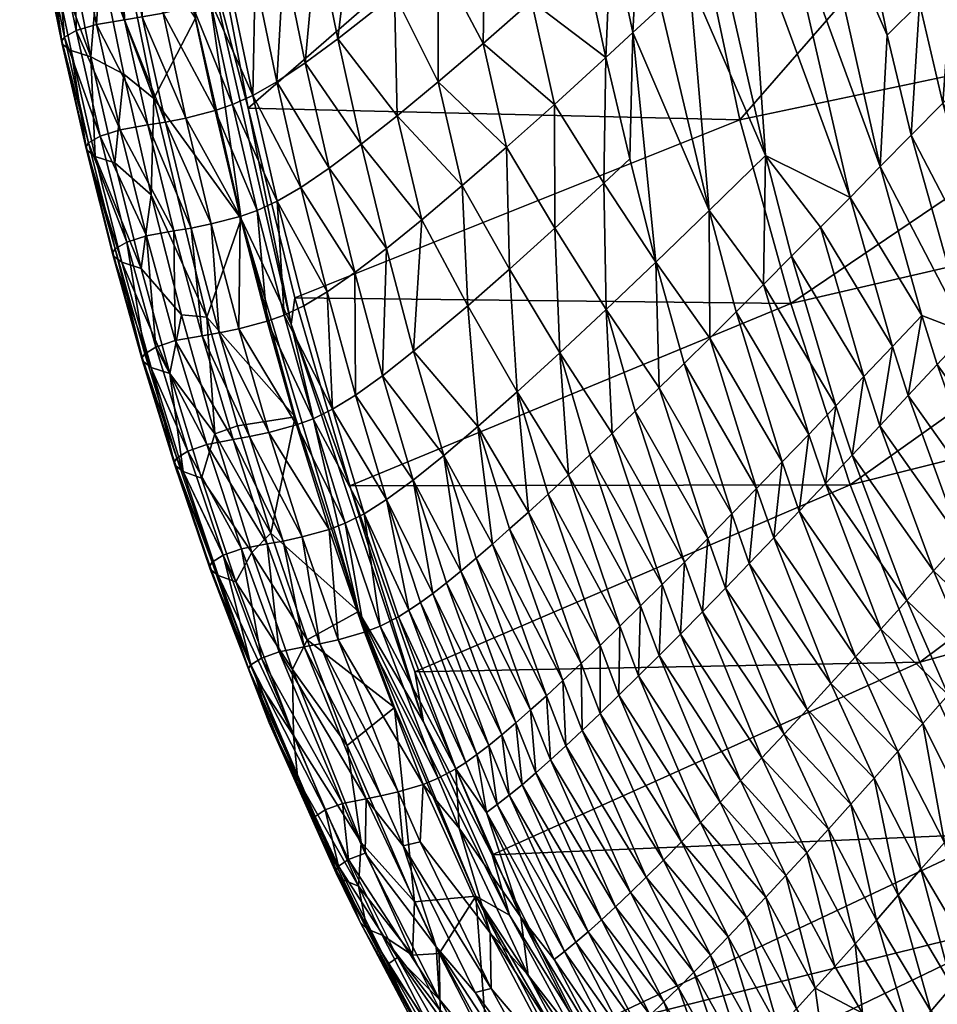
# Model space of a CAD drawing. Header units: millimetres. Extents: x -141 to 563, y -451 to 0.
# Tile 4 of 81: x -136 to -104, y -388 to -354. Entities that reach past the tile are written whole.
import ezdxf

# ---------------------------------------------------------------- set-up
doc = ezdxf.new("R2010")
doc.units = ezdxf.units.MM
doc.header["$MEASUREMENT"] = 0
doc.layers.add('Predefinito', color=7, linetype='Continuous', true_color=0x000000)

msp = doc.modelspace()

# ---------------------------------------------------------------- meshes
at = {"layer": 'Predefinito'}
mesh = msp.add_polyface(dxfattribs=at)
corners = [(-109.937, -358.339, -79.191), (-110.503, -350.118, -80.307), (-106.935, -359.825, -81.38), (-114.64, -353.979, -75.563), (-113.65, -353.062, -76.815), (-111.94, -360.297, -76.817), (-119.965, -354.37, -68.716), (-119.884, -349.93, -70.157), (-118.241, -352.867, -71.565), (-100.137, -352.915, -86.726), (-98.927, -351.686, -87.425), (-97.187, -358.637, -87.426), (-114.409, -349.43, -76.814), (-108.268, -348.009, -82.399), (-107.781, -343.329, -83.369), (-105.61, -354.065, -83.372), (-96.869, -341.057, 42.488), (-113.637, -343.931, 50.678), (-110.841, -357.079, 50.704), (-105.861, -358.736, -82.402), (-109.399, -349.077, -81.377), (-118.073, -348.365, -72.935), (-115.414, -350.341, -75.562), (-103.299, -351.771, -85.157), (-105.362, -341.083, -85.155), (-102.109, -350.59, -85.969), (-94.206, -353.571, 42.535), (-112.629, -352.111, -78.024), (-97.144, -345.673, -88.65), (-94.813, -356.101, -88.651), (-98.414, -346.928, -88.067), (-116.388, -351.218, -74.269), (-115.601, -354.863, -74.27), (-96.009, -357.378, -88.068), (-113.375, -348.487, -78.023), (-112.312, -347.513, -79.188), (-111.58, -351.13, -79.189), (-104.762, -357.619, -83.373), (-111.22, -346.509, -80.306), (-110.1, -345.476, -81.377), (-116.781, -343.038, -75.56), (-128.308, -356.656, 59.053), (-117.778, -343.9, -74.267), (-104.466, -352.93, -84.291), (-106.584, -342.218, -84.289), (-103.639, -356.478, -84.292), (-101.326, -354.124, -85.97), (-98.347, -359.879, -86.727), (-121.558, -355.725, -65.735), (-119.129, -358.039, -68.717), (-117.429, -356.525, -71.567), (-115.673, -359.319, -72.939), (-118.742, -344.729, -72.934), (-102.493, -355.312, -85.158), (-100.898, -349.389, -86.725), (-99.666, -348.168, -87.425), (-114.758, -358.464, -74.271)]
mesh.append_faces([[corners[k] for k in face] for face in [(0, 1, 2, 2), (3, 4, 5, 5), (6, 7, 8, 8), (9, 10, 11, 11), (3, 12, 4, 4), (13, 14, 15, 15), (16, 17, 18, 18), (19, 13, 15, 15), (1, 20, 2, 2), (7, 21, 8, 8), (22, 12, 3, 3), (23, 24, 25, 25), (16, 18, 26, 26), (5, 27, 0, 0), (28, 29, 30, 30), (8, 31, 32, 32), (33, 11, 10, 10), (31, 22, 32, 32), (34, 35, 27, 27), (27, 36, 0, 0), (19, 15, 37, 37), (38, 39, 1, 1), (27, 35, 36, 36), (22, 40, 12, 12), (1, 39, 20, 20), (17, 41, 18, 18), (31, 42, 22, 22), (43, 44, 23, 23), (43, 23, 45, 45), (46, 9, 47, 47), (2, 20, 19, 19), (30, 33, 10, 10), (48, 6, 49, 49), (49, 6, 50, 50), (6, 8, 50, 50), (50, 8, 32, 32), (29, 33, 30, 30), (32, 22, 3, 3), (4, 34, 27, 27), (4, 27, 5, 5), (50, 32, 51, 51), (12, 34, 4, 4), (36, 38, 1, 1), (36, 1, 0, 0), (35, 38, 36, 36), (20, 13, 19, 19), (21, 52, 31, 31), (8, 21, 31, 31), (15, 14, 43, 43), (15, 43, 37, 37), (37, 43, 45, 45), (23, 25, 53, 53), (45, 23, 53, 53), (53, 25, 46, 46), (25, 54, 46, 46), (46, 54, 9, 9), (54, 55, 9, 9), (56, 32, 3, 3), (9, 55, 10, 10), (55, 30, 10, 10)]])
mesh = msp.add_polyface(dxfattribs=at)
corners = [(-133.971, -357.896, 7.535), (-134.918, -354.268, 13.615), (-134.829, -354.143, 7.535), (-134.047, -358.144, 19.695), (-134.592, -354.613, 31.853), (-134.908, -354.387, 19.695), (-135.897, -346.319, -3.519), (-135.163, -346.106, -14.567), (-134.461, -349.911, -14.567), (-132.07, -349.52, -36.658), (-132.752, -345.721, -36.658), (-131.008, -349.268, -43.316), (-133.448, -349.75, -25.61), (-134.142, -345.947, -25.61), (-132.813, -349.656, -31.132), (-133.121, -349.08, 58.272), (-134.389, -346.833, 56.147), (-133.598, -351.153, 56.147), (-135.611, -350.363, 7.535), (-136.416, -346.68, 13.615), (-136.323, -346.556, 7.535), (-131.862, -357.254, -25.609), (-132.85, -357.426, -14.567), (-133.692, -353.685, -14.567), (-135.378, -347.253, 44.004), (-134.411, -353.903, -3.519), (-135.188, -350.125, -3.519), (-131.681, -345.472, -43.316), (-135.375, -350.83, 31.853), (-132.69, -353.52, -25.609), (-132.061, -353.423, -31.132), (-131.241, -357.153, -31.132), (-131.658, -356.315, 58.272), (-131.658, -356.315, 58.272), (-130.17, -353.469, 59.153), (-133.121, -349.08, 58.272), (-133.501, -345.854, -31.132), (-134.058, -358.023, 13.615), (-133.892, -354.837, 44.004), (-133.56, -357.65, -3.519), (-135.702, -350.486, 13.615), (-136.406, -346.798, 19.695), (-132.721, -355.454, 56.147), (-134.348, -341.832, 58.272), (-133.734, -358.374, 31.853), (-136.088, -347.025, 31.853), (-133.04, -358.601, 44.004), (-131.325, -353.284, -36.658)]
mesh.append_faces([[corners[k] for k in face] for face in [(0, 1, 2, 2), (3, 4, 5, 5), (6, 7, 8, 8), (9, 10, 11, 11), (12, 13, 14, 14), (15, 16, 17, 17), (18, 19, 20, 20), (21, 22, 23, 23), (24, 17, 16, 16), (23, 22, 25, 25), (6, 8, 26, 26), (10, 27, 11, 11), (4, 28, 5, 5), (29, 30, 31, 31), (15, 17, 32, 32), (33, 34, 35, 35), (13, 36, 14, 14), (0, 37, 1, 1), (4, 38, 28, 28), (26, 20, 6, 6), (26, 18, 20, 20), (2, 39, 0, 0), (7, 13, 12, 12), (18, 40, 19, 19), (5, 28, 41, 41), (23, 29, 21, 21), (8, 7, 12, 12), (2, 25, 39, 39), (22, 39, 25, 25), (32, 17, 42, 42), (42, 17, 38, 38), (38, 24, 28, 28), (38, 17, 24, 24), (21, 29, 31, 31), (14, 36, 9, 9), (37, 5, 1, 1), (40, 5, 41, 41), (43, 16, 15, 15), (36, 10, 9, 9), (40, 41, 19, 19), (37, 3, 5, 5), (44, 38, 4, 4), (3, 44, 4, 4), (1, 40, 18, 18), (1, 5, 40, 40), (2, 18, 26, 26), (2, 1, 18, 18), (26, 25, 2, 2), (26, 8, 25, 25), (28, 45, 41, 41), (28, 24, 45, 45), (25, 8, 23, 23), (8, 12, 23, 23), (44, 46, 38, 38), (46, 42, 38, 38), (23, 12, 29, 29), (12, 14, 29, 29), (14, 9, 30, 30), (29, 14, 30, 30), (30, 9, 47, 47)]])
mesh = msp.add_polyface(dxfattribs=at)
corners = [(-125.121, -354.2, -59.568), (-123.109, -352.619, -64.199), (-123.018, -356.93, -62.636), (-121.558, -355.725, -65.735), (-129.652, -352.819, -46.639), (-128.924, -352.498, -49.94), (-128.142, -356.21, -49.941), (-125.869, -350.51, -59.567), (-126.559, -346.778, -59.566), (-124.565, -349.517, -62.634), (-128.058, -352.015, -53.205), (-128.77, -348.269, -53.204), (-127.037, -351.348, -56.419), (-121.563, -351.348, -67.24), (-130.379, -349.063, -46.639), (-131.047, -345.27, -46.639), (-129.644, -348.746, -49.94), (-125.242, -345.795, -62.633), (-123.731, -344.621, -65.732), (-123.069, -348.332, -65.733), (-130.514, -357.011, -36.658), (-131.325, -353.284, -36.658), (-129.476, -356.747, -43.317), (-128.548, -360.59, 59.153), (-126.775, -364.324, 59.127), (-130.068, -349.939, 59.127), (-128.861, -356.536, -46.639), (-130.274, -353.027, -43.316), (-131.241, -357.153, -31.132), (-132.061, -353.423, -31.132), (-127.738, -347.608, -56.418), (-119.884, -349.93, -70.157), (-119.965, -354.37, -68.716), (-121.439, -347, -68.714), (-127.286, -355.722, -53.206), (-126.276, -355.048, -56.42), (-131.008, -349.268, -43.316), (-131.681, -345.472, -43.316), (-128.923, -344.179, -54.817), (-124.292, -357.94, -59.569), (-113.637, -343.931, 50.678), (-130.898, -343.047, 59.053), (-128.308, -356.656, 59.053), (-125.432, -358.794, -56.42), (-130.306, -344.956, -49.939), (-129.424, -344.484, -53.203), (-119.674, -345.522, -71.563), (-128.548, -360.59, 59.153), (-130.17, -353.469, 59.153), (-131.658, -356.315, 58.272), (-132.07, -349.52, -36.658)]
mesh.append_faces([[corners[k] for k in face] for face in [(0, 1, 2, 2), (2, 1, 3, 3), (4, 5, 6, 6), (7, 8, 9, 9), (10, 11, 12, 12), (1, 13, 3, 3), (14, 15, 16, 16), (17, 18, 19, 19), (20, 21, 22, 22), (23, 24, 25, 25), (26, 4, 6, 6), (21, 27, 22, 22), (5, 10, 6, 6), (28, 29, 20, 20), (30, 8, 7, 7), (16, 11, 10, 10), (13, 31, 32, 32), (19, 18, 33, 33), (3, 13, 32, 32), (8, 17, 9, 9), (9, 17, 19, 19), (34, 12, 35, 35), (12, 7, 35, 35), (22, 27, 26, 26), (29, 21, 20, 20), (36, 37, 14, 14), (27, 4, 26, 26), (11, 38, 30, 30), (35, 0, 39, 39), (39, 0, 2, 2), (40, 41, 42, 42), (34, 35, 43, 43), (43, 35, 39, 39), (10, 12, 34, 34), (6, 10, 34, 34), (15, 44, 16, 16), (44, 45, 16, 16), (16, 45, 11, 11), (45, 38, 11, 11), (0, 9, 1, 1), (9, 19, 1, 1), (12, 30, 7, 7), (11, 30, 12, 12), (1, 19, 13, 13), (19, 33, 13, 13), (37, 15, 14, 14), (7, 9, 0, 0), (35, 7, 0, 0), (33, 46, 31, 31), (13, 33, 31, 31), (25, 42, 41, 41), (24, 42, 25, 25), (47, 48, 49, 49), (23, 25, 48, 48), (5, 16, 10, 10), (4, 16, 5, 5), (50, 36, 21, 21), (21, 36, 27, 27), (36, 14, 27, 27), (14, 16, 4, 4), (27, 14, 4, 4)]])
mesh = msp.add_polyface(dxfattribs=at)
corners = [(-109.008, -361.919, -79.191), (-107.985, -360.887, -80.31), (-106.443, -366.188, -80.311), (-92.494, -359.768, 42.562), (-109.041, -363.589, 50.719), (-106.929, -370.025, 50.734), (-99.488, -361.1, -85.971), (-101.326, -354.124, -85.97), (-98.347, -359.879, -86.727), (-104.385, -364.019, -82.403), (-105.861, -358.736, -82.402), (-102.784, -364.632, -83.374), (-103.838, -365.76, -82.403), (-100.987, -369.763, -83.375), (-104.762, -357.619, -83.373), (-112.824, -365.726, -74.274), (-111.913, -364.825, -75.567), (-110.25, -370.156, -75.568), (-108.4, -368.237, -78.029), (-110.004, -362.92, -78.027), (-107.435, -367.228, -79.193), (-111.987, -371.936, -72.942), (-113.706, -366.591, -72.941), (-111.133, -371.064, -74.275), (-102.493, -355.312, -85.158), (-96.696, -364.98, -86.727), (-99.945, -368.602, -84.294), (-101.707, -363.478, -84.293), (-98.883, -367.417, -85.16), (-97.799, -366.21, -85.972), (-110.972, -363.889, -76.818), (-109.339, -369.213, -76.82), (-105.875, -367.933, -80.311), (-104.869, -366.861, -81.382), (-103.002, -372.005, -81.383), (-105.426, -365.118, -81.381), (-103.639, -356.478, -84.292), (-100.608, -362.301, -85.159), (-124.695, -370.066, 59.053), (-106.935, -359.825, -81.38), (-102.006, -370.897, -82.404), (-113.828, -362.123, -74.272), (-100.137, -352.915, -86.726), (-97.187, -358.637, -87.426), (-111.94, -360.297, -76.817), (-109.937, -358.339, -79.191), (-94.206, -353.571, 42.535), (-110.841, -357.079, 50.704), (-97.55, -370.748, -85.161), (-108.739, -370.966, -76.82), (-107.81, -369.987, -78.029), (-106.855, -368.976, -79.193)]
mesh.append_faces([[corners[k] for k in face] for face in [(0, 1, 2, 2), (3, 4, 5, 5), (6, 7, 8, 8), (9, 10, 11, 11), (12, 11, 13, 13), (10, 14, 11, 11), (15, 16, 17, 17), (18, 19, 20, 20), (21, 22, 23, 23), (24, 7, 6, 6), (6, 8, 25, 25), (26, 27, 28, 28), (6, 25, 29, 29), (30, 19, 18, 18), (17, 16, 31, 31), (32, 33, 34, 34), (2, 1, 35, 35), (27, 36, 37, 37), (27, 37, 28, 28), (4, 38, 5, 5), (36, 24, 37, 37), (13, 11, 26, 26), (28, 37, 29, 29), (23, 15, 17, 17), (31, 30, 18, 18), (39, 10, 9, 9), (20, 0, 2, 2), (35, 39, 9, 9), (33, 12, 40, 40), (11, 14, 27, 27), (11, 27, 26, 26), (15, 41, 16, 16), (37, 24, 6, 6), (37, 6, 29, 29), (42, 43, 8, 8), (30, 44, 19, 19), (41, 44, 16, 16), (0, 45, 1, 1), (44, 45, 19, 19), (46, 47, 4, 4), (1, 39, 35, 35), (45, 39, 1, 1), (40, 12, 13, 13), (14, 36, 27, 27), (22, 15, 23, 23), (19, 0, 20, 20), (19, 45, 0, 0), (16, 44, 30, 30), (16, 30, 31, 31), (26, 28, 48, 48), (31, 18, 49, 49), (49, 18, 50, 50), (18, 20, 50, 50), (20, 2, 51, 51), (50, 20, 51, 51), (2, 35, 32, 32), (51, 2, 32, 32), (32, 35, 33, 33), (35, 9, 33, 33), (9, 11, 12, 12), (33, 9, 12, 12)]])
mesh = msp.add_polyface(dxfattribs=at)
corners = [(-97.55, -370.748, -85.161), (-96.074, -373.955, -85.161), (-97.09, -375.147, -84.295), (-96.491, -369.536, -85.972), (-95.413, -368.303, -86.728), (-95.038, -372.741, -85.973), (-94.206, -353.571, 42.535), (-109.041, -363.589, 50.719), (-92.494, -359.768, 42.562), (-89.719, -357.24, -90.044), (-87.313, -363.721, -90.044), (-88.461, -365.055, -89.64), (-92.911, -370.249, -87.427), (-93.202, -365.779, -88.068), (-91.821, -368.975, -88.069), (-93.278, -361.18, -88.651), (-92.106, -359.88, -89.176), (-90.716, -367.683, -88.652), (-91.275, -373.453, -87.428), (-90.209, -372.176, -88.069), (-87.458, -376.719, -88.07), (-98.589, -371.937, -84.295), (-94.813, -356.101, -88.651), (-90.486, -365.895, 42.59), (-104.461, -376.32, 50.75), (-88.144, -371.889, 42.619), (-90.919, -358.566, -89.64), (-93.354, -375.95, -85.973), (-92.323, -374.711, -86.729), (-89.506, -379.258, -86.729), (-93.983, -371.505, -86.728), (-88.49, -377.998, -87.428), (-89.595, -366.376, -89.176), (-95.574, -363.732, -87.426), (-97.187, -358.637, -87.426), (-94.435, -362.464, -88.068), (-94.316, -367.05, -87.427), (-96.009, -357.378, -88.068), (-95.36, -378.36, -84.296), (-94.367, -377.166, -85.162), (-89.128, -370.882, -88.652), (-88.033, -369.572, -89.176), (-98.347, -359.879, -86.727), (-96.696, -364.98, -86.727), (-101.597, -382.402, 50.767), (-85.428, -377.682, 42.651), (-93.601, -354.809, -89.175), (-88.506, -355.902, -90.386), (-106.929, -370.025, 50.734), (-86.411, -375.422, -88.653), (-98.883, -367.417, -85.16), (-97.799, -366.21, -85.972)]
mesh.append_faces([[corners[k] for k in face] for face in [(0, 1, 2, 2), (3, 4, 5, 5), (6, 7, 8, 8), (9, 10, 11, 11), (12, 13, 14, 14), (15, 16, 17, 17), (18, 19, 20, 20), (21, 0, 2, 2), (15, 22, 16, 16), (23, 24, 25, 25), (26, 9, 11, 11), (27, 28, 29, 29), (4, 30, 5, 5), (29, 28, 31, 31), (17, 16, 32, 32), (33, 34, 35, 35), (36, 13, 12, 12), (34, 37, 35, 35), (2, 1, 38, 38), (5, 30, 27, 27), (1, 39, 38, 38), (12, 14, 18, 18), (30, 28, 27, 27), (18, 14, 19, 19), (17, 32, 40, 40), (32, 41, 40, 40), (0, 3, 1, 1), (4, 36, 30, 30), (42, 33, 43, 43), (25, 44, 45, 45), (13, 15, 14, 14), (35, 37, 15, 15), (42, 34, 33, 33), (16, 26, 32, 32), (16, 46, 26, 26), (37, 22, 15, 15), (47, 10, 9, 9), (8, 48, 23, 23), (18, 20, 31, 31), (5, 27, 39, 39), (28, 12, 18, 18), (28, 18, 31, 31), (40, 49, 19, 19), (17, 40, 19, 19), (3, 5, 1, 1), (1, 5, 39, 39), (36, 12, 30, 30), (30, 12, 28, 28), (14, 17, 19, 19), (14, 15, 17, 17), (11, 41, 32, 32), (26, 11, 32, 32), (50, 3, 0, 0), (51, 4, 3, 3), (50, 51, 3, 3), (51, 43, 4, 4), (43, 36, 4, 4), (36, 33, 13, 13), (43, 33, 36, 36), (33, 35, 13, 13), (13, 35, 15, 15)]])
mesh = msp.add_polyface(dxfattribs=at)
corners = [(-125.501, -363.182, -53.207), (-124.519, -362.497, -56.421), (-124.498, -366.848, -53.208), (-113.828, -362.123, -74.272), (-114.64, -353.979, -75.563), (-111.94, -360.297, -76.817), (-120.501, -363.671, -64.202), (-119.02, -362.371, -67.244), (-118.758, -366.727, -65.739), (-117.41, -360.92, -70.16), (-115.673, -359.319, -72.939), (-115.596, -363.807, -71.569), (-117.24, -365.343, -68.72), (-125.314, -367.348, -49.942), (-126.429, -359.473, -53.206), (-125.432, -358.794, -56.42), (-122.444, -369.861, -56.423), (-123.533, -366.157, -56.422), (-121.36, -368.989, -59.572), (-126.582, -367.9, -43.317), (-127.626, -364.224, -43.317), (-125.998, -367.682, -46.64), (-123.395, -361.637, -59.57), (-124.292, -357.94, -59.569), (-122.14, -360.619, -62.637), (-122.428, -365.29, -59.571), (-120.149, -367.957, -62.64), (-126.332, -363.678, -49.942), (-114.758, -358.464, -74.271), (-127.03, -364.009, -46.64), (-127.286, -355.722, -53.206), (-120.7, -359.405, -65.736), (-110.841, -357.079, 50.704), (-128.308, -356.656, 59.053), (-126.651, -363.39, 59.053), (-126.775, -364.324, 59.127), (-124.695, -370.066, 59.053), (-109.041, -363.589, 50.719), (-117.657, -370.356, -65.74), (-116.929, -369.679, -67.246), (-121.558, -355.725, -65.735), (-119.129, -358.039, -68.717), (-123.018, -356.93, -62.636), (-116.17, -368.964, -68.721), (-115.379, -368.211, -70.163), (-114.558, -367.42, -71.57), (-113.706, -366.591, -72.941), (-123.389, -370.555, -53.208), (-127.274, -359.965, -49.941), (-117.429, -356.525, -71.567), (-112.824, -365.726, -74.274), (-115.601, -354.863, -74.27)]
mesh.append_faces([[corners[k] for k in face] for face in [(0, 1, 2, 2), (3, 4, 5, 5), (6, 7, 8, 8), (9, 10, 11, 11), (12, 9, 11, 11), (13, 0, 2, 2), (14, 15, 1, 1), (16, 17, 18, 18), (19, 20, 21, 21), (22, 23, 24, 24), (18, 25, 26, 26), (27, 0, 13, 13), (2, 17, 16, 16), (15, 23, 22, 22), (11, 10, 3, 3), (8, 7, 12, 12), (10, 28, 3, 3), (7, 9, 12, 12), (29, 27, 13, 13), (14, 30, 15, 15), (17, 25, 18, 18), (1, 15, 22, 22), (25, 24, 6, 6), (24, 31, 6, 6), (32, 33, 34, 34), (35, 36, 34, 34), (34, 36, 37, 37), (38, 8, 39, 39), (31, 40, 41, 41), (42, 40, 31, 31), (8, 12, 39, 39), (43, 12, 44, 44), (12, 11, 44, 44), (45, 11, 46, 46), (13, 2, 47, 47), (11, 3, 46, 46), (25, 6, 26, 26), (26, 6, 8, 8), (0, 14, 1, 1), (48, 14, 0, 0), (2, 1, 17, 17), (1, 22, 17, 17), (22, 24, 25, 25), (17, 22, 25, 25), (32, 34, 37, 37), (28, 4, 3, 3), (24, 42, 31, 31), (23, 42, 24, 24), (31, 41, 7, 7), (6, 31, 7, 7), (7, 41, 9, 9), (41, 49, 9, 9), (9, 49, 10, 10), (29, 48, 27, 27), (27, 48, 0, 0), (21, 29, 13, 13), (20, 29, 21, 21), (46, 3, 50, 50), (44, 11, 45, 45), (39, 12, 43, 43), (10, 51, 28, 28)]])
mesh = msp.add_polyface(dxfattribs=at)
corners = [(-127.983, -360.293, -46.64), (-127.274, -359.965, -49.941), (-127.03, -364.009, -46.64), (-130.941, -361.015, -25.609), (-129.936, -364.739, -25.609), (-130.892, -364.912, -14.567), (-132.614, -361.411, -3.519), (-131.579, -365.138, -3.519), (-131.978, -365.384, 7.535), (-132.787, -362.13, 31.853), (-133.734, -358.374, 31.853), (-134.047, -358.144, 19.695), (-126.637, -367.614, 59.153), (-128.548, -360.59, 59.153), (-129.766, -364.084, 58.272), (-132.104, -362.354, 44.004), (-131.749, -359.735, 56.147), (-133.04, -358.601, 44.004), (-124.384, -374.523, 59.153), (-126.775, -364.324, 59.127), (-128.548, -360.59, 59.153), (-129.335, -364.637, -31.131), (-130.329, -360.915, -31.132), (-129.766, -364.084, 58.272), (-130.674, -363.992, 56.147), (-131.915, -361.187, -14.567), (-128.142, -356.21, -49.941), (-127.286, -355.722, -53.206), (-126.429, -359.473, -53.206), (-131.658, -356.315, 58.272), (-131.658, -356.315, 58.272), (-127.626, -364.224, -43.317), (-133.02, -361.656, 7.535), (-133.107, -361.783, 13.615), (-134.058, -358.023, 13.615), (-133.096, -361.902, 19.695), (-132.063, -365.511, 13.615), (-129.613, -360.771, -36.658), (-128.589, -360.506, -43.317), (-128.631, -364.492, -36.657), (-128.253, -368.318, -31.131), (-126.651, -363.39, 59.053), (-128.308, -356.656, 59.053), (-128.861, -356.536, -46.639), (-131.08, -366.083, 44.004), (-132.052, -365.632, 19.695), (-131.75, -365.86, 31.853), (-133.971, -357.896, 7.535), (-133.56, -357.65, -3.519), (-132.721, -355.454, 56.147), (-132.85, -357.426, -14.567), (-131.862, -357.254, -25.609), (-131.241, -357.153, -31.132), (-130.514, -357.011, -36.658), (-129.476, -356.747, -43.317)]
mesh.append_faces([[corners[k] for k in face] for face in [(0, 1, 2, 2), (3, 4, 5, 5), (6, 7, 8, 8), (9, 10, 11, 11), (12, 13, 14, 14), (15, 16, 17, 17), (18, 19, 20, 20), (9, 15, 10, 10), (21, 4, 22, 22), (15, 17, 10, 10), (23, 16, 24, 24), (24, 16, 15, 15), (25, 7, 6, 6), (26, 27, 28, 28), (25, 5, 7, 7), (3, 5, 25, 25), (14, 13, 29, 29), (30, 16, 23, 23), (31, 0, 2, 2), (32, 33, 34, 34), (35, 9, 11, 11), (22, 4, 3, 3), (36, 33, 32, 32), (32, 6, 8, 8), (22, 37, 21, 21), (37, 38, 39, 39), (40, 4, 21, 21), (19, 41, 42, 42), (43, 26, 1, 1), (1, 26, 28, 28), (44, 15, 9, 9), (44, 24, 15, 15), (45, 46, 35, 35), (36, 45, 33, 33), (39, 38, 31, 31), (38, 0, 31, 31), (35, 11, 34, 34), (46, 9, 35, 35), (46, 44, 9, 9), (21, 37, 39, 39), (32, 34, 47, 47), (47, 6, 32, 32), (25, 6, 48, 48), (47, 48, 6, 6), (30, 49, 16, 16), (16, 49, 17, 17), (50, 25, 48, 48), (3, 25, 50, 50), (51, 3, 50, 50), (22, 3, 51, 51), (22, 52, 37, 37), (51, 52, 22, 22), (33, 35, 34, 34), (45, 35, 33, 33), (37, 53, 38, 38), (52, 53, 37, 37), (32, 8, 36, 36), (53, 54, 38, 38), (38, 54, 0, 0), (0, 43, 1, 1), (54, 43, 0, 0)]])
mesh = msp.add_polyface(dxfattribs=at)
corners = [(-119.02, -371.594, -62.641), (-118.354, -370.994, -64.204), (-116.485, -376.372, -64.206), (-124.384, -374.523, 59.153), (-122.077, -378.442, 59.127), (-126.775, -364.324, 59.127), (-120.149, -367.957, -62.64), (-125.108, -375.533, -36.657), (-126.386, -371.88, -36.657), (-125.427, -371.609, -43.317), (-116.17, -368.964, -68.721), (-115.379, -368.211, -70.163), (-113.607, -373.568, -70.164), (-114.372, -374.327, -68.723), (-115.811, -375.729, -65.742), (-125.758, -375.678, -31.131), (-127.057, -372.025, -31.131), (-127.501, -371.748, 58.272), (-128.177, -372.425, 56.147), (-126.205, -375.533, 58.272), (-124.384, -374.523, 59.153), (-127.501, -371.748, 58.272), (-126.205, -375.533, 58.272), (-114.558, -367.42, -71.57), (-113.706, -366.591, -72.941), (-111.987, -371.936, -72.942), (-117.657, -370.356, -65.74), (-116.929, -369.679, -67.246), (-115.107, -375.047, -67.248), (-124.857, -371.392, -46.641), (-125.998, -367.682, -46.64), (-124.188, -371.057, -49.943), (-126.582, -367.9, -43.317), (-124.176, -375.263, -43.317), (-112.812, -372.771, -71.572), (-123.389, -370.555, -53.208), (-122.598, -374.481, -51.582), (-122.19, -374.205, -53.209), (-121.746, -373.88, -54.824), (-128.548, -360.59, 59.153), (-126.637, -367.614, 59.153), (-126.637, -367.614, 59.153), (-120.206, -372.631, -59.573), (-119.628, -372.132, -61.118), (-117.716, -377.517, -61.119), (-121.36, -368.989, -59.572), (-122.97, -374.709, -49.943), (-123.622, -375.045, -46.641), (-126.313, -375.779, -25.609), (-106.929, -370.025, 50.734), (-124.695, -370.066, 59.053), (-122.381, -376.668, 59.052), (-122.444, -369.861, -56.423), (-121.266, -373.508, -56.424), (-120.753, -373.091, -58.008), (-118.758, -366.727, -65.739), (-125.314, -367.348, -49.942), (-124.498, -366.848, -53.208), (-126.735, -376.588, 56.147), (-127.566, -368.171, -36.657), (-113.715, -376.091, -68.723), (-112.959, -375.33, -70.165), (-117.128, -376.975, -62.642), (-127.629, -372.128, -25.609), (-118.274, -378.02, -59.574)]
mesh.append_faces([[corners[k] for k in face] for face in [(0, 1, 2, 2), (3, 4, 5, 5), (0, 6, 1, 1), (7, 8, 9, 9), (10, 11, 12, 12), (13, 10, 12, 12), (2, 1, 14, 14), (15, 16, 8, 8), (17, 18, 19, 19), (20, 21, 22, 22), (23, 24, 25, 25), (26, 27, 28, 28), (29, 30, 31, 31), (32, 30, 29, 29), (33, 7, 9, 9), (12, 11, 34, 34), (31, 35, 36, 36), (37, 35, 38, 38), (39, 40, 3, 3), (41, 21, 20, 20), (42, 43, 44, 44), (45, 6, 43, 43), (46, 31, 36, 36), (47, 31, 46, 46), (15, 48, 16, 16), (49, 50, 51, 51), (28, 27, 13, 13), (9, 29, 33, 33), (35, 52, 38, 38), (53, 52, 54, 54), (34, 23, 25, 25), (42, 45, 43, 43), (52, 45, 54, 54), (4, 50, 5, 5), (6, 55, 1, 1), (30, 56, 31, 31), (31, 56, 35, 35), (7, 15, 8, 8), (35, 57, 52, 52), (18, 58, 19, 19), (33, 29, 47, 47), (29, 31, 47, 47), (9, 8, 59, 59), (13, 12, 60, 60), (9, 32, 29, 29), (59, 32, 9, 9), (14, 26, 28, 28), (12, 34, 61, 61), (60, 12, 61, 61), (36, 35, 37, 37), (38, 52, 53, 53), (62, 0, 2, 2), (48, 63, 16, 16), (11, 23, 34, 34), (27, 10, 13, 13), (1, 26, 14, 14), (1, 55, 26, 26), (54, 42, 64, 64), (54, 45, 42, 42), (43, 0, 62, 62), (43, 6, 0, 0)]])
mesh = msp.add_polyface(dxfattribs=at)
corners = [(-128.177, -372.425, 56.147), (-129.486, -368.223, 56.147), (-129.961, -369.788, 44.004), (-128.631, -364.492, -36.657), (-127.626, -364.224, -43.317), (-126.582, -367.9, -43.317), (-128.685, -367.93, 58.272), (-126.637, -367.614, 59.153), (-129.766, -364.084, 58.272), (-130.837, -369.079, 7.535), (-131.978, -365.384, 7.535), (-130.447, -368.829, -3.519), (-127.501, -371.748, 58.272), (-128.54, -372.301, -14.567), (-129.775, -368.599, -14.567), (-127.629, -372.128, -25.609), (-129.766, -364.084, 58.272), (-128.685, -367.93, 58.272), (-129.371, -373.25, 31.853), (-128.738, -373.474, 44.004), (-130.616, -369.561, 31.853), (-132.063, -365.511, 13.615), (-130.921, -369.208, 13.615), (-127.566, -368.171, -36.657), (-130.911, -369.33, 19.695), (-131.75, -365.86, 31.853), (-132.052, -365.632, 19.695), (-129.196, -372.527, -3.519), (-128.841, -368.422, -25.609), (-129.579, -372.775, 7.535), (-128.291, -376.55, 13.615), (-129.662, -372.902, 13.615), (-128.209, -376.423, 7.535), (-127.556, -378.478, 19.695), (-128.014, -376.898, 31.853), (-129.654, -373.022, 19.695), (-128.253, -368.318, -31.131), (-129.335, -364.637, -31.131), (-126.386, -371.88, -36.657), (-127.057, -372.025, -31.131), (-126.696, -378.93, 44.004), (-126.313, -375.779, -25.609), (-127.197, -375.951, -14.567), (-131.08, -366.083, 44.004), (-127.835, -376.176, -3.519), (-126.735, -376.588, 56.147), (-130.674, -363.992, 56.147), (-131.579, -365.138, -3.519), (-130.892, -364.912, -14.567), (-129.936, -364.739, -25.609), (-127.501, -371.748, 58.272)]
mesh.append_faces([[corners[k] for k in face] for face in [(0, 1, 2, 2), (3, 4, 5, 5), (6, 7, 8, 8), (9, 10, 11, 11), (1, 0, 12, 12), (13, 14, 15, 15), (16, 1, 17, 17), (18, 19, 20, 20), (21, 9, 22, 22), (23, 3, 5, 5), (24, 25, 26, 26), (27, 9, 11, 11), (15, 14, 28, 28), (18, 20, 24, 24), (22, 26, 21, 21), (19, 0, 2, 2), (19, 2, 20, 20), (29, 30, 31, 31), (27, 32, 29, 29), (13, 11, 14, 14), (33, 34, 35, 35), (27, 11, 13, 13), (23, 36, 37, 37), (38, 39, 36, 36), (40, 19, 18, 18), (41, 42, 15, 15), (35, 18, 24, 24), (31, 22, 29, 29), (39, 28, 36, 36), (24, 20, 25, 25), (20, 43, 25, 25), (29, 32, 30, 30), (27, 44, 32, 32), (13, 44, 27, 27), (45, 0, 19, 19), (13, 42, 44, 44), (15, 42, 13, 13), (29, 9, 27, 27), (29, 22, 9, 9), (16, 46, 1, 1), (1, 46, 43, 43), (11, 47, 14, 14), (11, 10, 47, 47), (14, 48, 28, 28), (14, 47, 48, 48), (28, 48, 49, 49), (36, 28, 49, 49), (38, 36, 23, 23), (22, 24, 26, 26), (35, 24, 22, 22), (37, 3, 23, 23), (2, 1, 43, 43), (20, 2, 43, 43), (34, 18, 35, 35), (34, 40, 18, 18), (39, 15, 28, 28), (21, 10, 9, 9), (31, 35, 22, 22), (33, 35, 31, 31), (6, 50, 7, 7), (17, 1, 12, 12)]])
mesh = msp.add_polyface(dxfattribs=at)
corners = [(-111.548, -381.287, -68.725), (-113.715, -376.091, -68.723), (-110.818, -380.523, -70.167), (-106.743, -376.134, -76.822), (-108.739, -370.966, -76.82), (-105.846, -375.15, -78.031), (-111.357, -373.695, -72.943), (-110.513, -372.821, -74.276), (-108.457, -378, -74.277), (-112.959, -375.33, -70.165), (-100.941, -379.653, -80.314), (-101.577, -375.35, -81.384), (-100.011, -378.568, -81.385), (-103.002, -372.005, -81.383), (-104.869, -366.861, -81.382), (-102.006, -370.897, -82.404), (-107.81, -369.987, -78.029), (-106.855, -368.976, -79.193), (-104.923, -374.132, -79.195), (-99.059, -377.455, -82.406), (-98.085, -376.314, -83.376), (-97.286, -380.672, -82.407), (-110.06, -379.72, -71.574), (-112.173, -374.532, -71.572), (-109.272, -378.879, -72.945), (-99.607, -373.101, -83.376), (-98.589, -371.937, -84.295), (-100.603, -374.239, -82.405), (-90.486, -365.895, 42.59), (-106.929, -370.025, 50.734), (-104.461, -376.32, 50.75), (-107.613, -377.085, -75.57), (-103.975, -373.084, -80.313), (-103.454, -377.484, -79.196), (-102.527, -376.432, -80.314), (-101.846, -380.707, -79.197), (-109.64, -371.911, -75.569), (-105.232, -379.492, -76.823), (-104.355, -378.505, -78.032), (-106.082, -380.445, -75.571), (-122.381, -376.668, 59.052), (-88.144, -371.889, 42.619), (-101.597, -382.402, 50.767), (-100.987, -369.763, -83.375), (-105.875, -367.933, -80.311), (-97.09, -375.147, -84.295), (-99.945, -368.602, -84.294), (-97.55, -370.748, -85.161), (-112.812, -372.771, -71.572), (-111.987, -371.936, -72.942), (-111.133, -371.064, -74.275), (-110.25, -370.156, -75.568), (-109.339, -369.213, -76.82)]
mesh.append_faces([[corners[k] for k in face] for face in [(0, 1, 2, 2), (3, 4, 5, 5), (6, 7, 8, 8), (1, 9, 2, 2), (10, 11, 12, 12), (13, 14, 15, 15), (16, 17, 18, 18), (19, 20, 21, 21), (22, 23, 24, 24), (25, 26, 20, 20), (13, 15, 27, 27), (28, 29, 30, 30), (8, 7, 31, 31), (18, 17, 32, 32), (33, 34, 35, 35), (36, 4, 3, 3), (9, 23, 22, 22), (37, 3, 38, 38), (8, 31, 39, 39), (3, 5, 38, 38), (33, 18, 34, 34), (19, 25, 20, 20), (11, 27, 12, 12), (11, 13, 27, 27), (18, 32, 34, 34), (29, 40, 30, 30), (41, 30, 42, 42), (25, 43, 26, 26), (23, 6, 24, 24), (7, 36, 31, 31), (4, 16, 5, 5), (17, 44, 32, 32), (39, 31, 37, 37), (38, 5, 33, 33), (34, 32, 11, 11), (34, 11, 10, 10), (35, 34, 10, 10), (27, 25, 19, 19), (27, 15, 25, 25), (12, 27, 19, 19), (20, 26, 45, 45), (24, 6, 8, 8), (2, 9, 22, 22), (31, 3, 37, 37), (31, 36, 3, 3), (5, 18, 33, 33), (5, 16, 18, 18), (32, 13, 11, 11), (32, 44, 13, 13), (15, 43, 25, 25), (43, 46, 26, 26), (26, 46, 47, 47), (48, 49, 23, 23), (9, 48, 23, 23), (23, 49, 6, 6), (49, 50, 6, 6), (50, 51, 7, 7), (6, 50, 7, 7), (7, 51, 36, 36), (51, 52, 36, 36), (36, 52, 4, 4)]])
mesh = msp.add_polyface(dxfattribs=at)
corners = [(-120.223, -384.623, 59.153), (-123.11, -377.927, 59.153), (-122.397, -384.835, 58.272), (-124.117, -381.171, -25.609), (-127.197, -375.951, -14.567), (-126.313, -375.779, -25.609), (-126.541, -380.494, 31.853), (-124.936, -384.044, 31.853), (-124.382, -384.271, 44.004), (-122.086, -380.663, -43.317), (-122.973, -380.93, -36.657), (-125.108, -375.533, -36.657), (-119.713, -385.93, -43.317), (-122.199, -382.701, -36.657), (-126.804, -380.141, 13.615), (-125.178, -383.815, 19.695), (-127.556, -378.478, 19.695), (-124.176, -375.263, -43.317), (-121.632, -386.424, -25.608), (-124.145, -383.104, -14.567), (-125.924, -381.804, 7.535), (-125.098, -383.569, 7.535), (-125.179, -383.695, 13.615), (-124.956, -381.337, -14.567), (-124.786, -379.283, 58.272), (-126.735, -376.588, 56.147), (-124.297, -382.725, 56.147), (-126.696, -378.93, 44.004), (-121.558, -380.445, -46.641), (-123.622, -375.045, -46.641), (-120.934, -380.109, -49.944), (-122.97, -374.709, -49.943), (-122.598, -374.481, -51.582), (-120.578, -379.88, -51.582), (-125.565, -381.559, -3.519), (-128.209, -376.423, 7.535), (-127.835, -376.176, -3.519), (-120.223, -384.623, 59.153), (-119.029, -385.301, 59.127), (-124.384, -374.523, 59.153), (-123.591, -381.072, -31.131), (-125.758, -375.678, -31.131), (-124.324, -385.552, 19.695), (-122.077, -378.442, 59.127), (-129.662, -372.902, 13.615), (-128.291, -376.55, 13.615), (-128.014, -376.898, 31.853), (-122.47, -386.721, 56.147), (-123.001, -386.8, -3.519), (-124.744, -383.325, -3.519), (-122.805, -382.842, -31.131), (-128.738, -373.474, 44.004), (-124.786, -379.283, 58.272), (-122.397, -384.835, 58.272), (-126.205, -375.533, 58.272), (-126.205, -375.533, 58.272), (-123.11, -377.927, 59.153), (-124.384, -374.523, 59.153), (-119.645, -383.159, 59.052), (-122.381, -376.668, 59.052), (-124.695, -370.066, 59.053)]
mesh.append_faces([[corners[k] for k in face] for face in [(0, 1, 2, 2), (3, 4, 5, 5), (6, 7, 8, 8), (9, 10, 11, 11), (12, 13, 9, 9), (14, 15, 16, 16), (17, 9, 11, 11), (18, 19, 3, 3), (20, 21, 22, 22), (3, 23, 4, 4), (24, 25, 26, 26), (8, 27, 6, 6), (28, 29, 30, 30), (31, 32, 33, 33), (34, 35, 36, 36), (29, 31, 30, 30), (37, 38, 39, 39), (16, 7, 6, 6), (34, 21, 20, 20), (26, 25, 27, 27), (8, 26, 27, 27), (40, 5, 41, 41), (15, 42, 7, 7), (16, 15, 7, 7), (39, 38, 43, 43), (44, 45, 16, 16), (23, 34, 36, 36), (23, 36, 4, 4), (10, 40, 41, 41), (6, 46, 16, 16), (6, 27, 46, 46), (45, 14, 16, 16), (34, 20, 35, 35), (8, 47, 26, 26), (48, 21, 49, 49), (17, 28, 9, 9), (40, 3, 5, 5), (50, 18, 3, 3), (27, 25, 51, 51), (2, 1, 52, 52), (24, 26, 53, 53), (17, 29, 28, 28), (14, 22, 15, 15), (10, 41, 11, 11), (35, 20, 45, 45), (49, 34, 23, 23), (49, 21, 34, 34), (20, 22, 14, 14), (20, 14, 45, 45), (19, 23, 3, 3), (19, 49, 23, 23), (50, 40, 10, 10), (50, 3, 40, 40), (10, 13, 50, 50), (10, 9, 13, 13), (1, 54, 52, 52), (55, 25, 24, 24), (39, 56, 37, 37), (57, 54, 1, 1), (43, 58, 59, 59), (59, 60, 43, 43)]])
mesh = msp.add_polyface(dxfattribs=at)
corners = [(-116.231, -385.89, -56.427), (-118.579, -380.674, -56.426), (-115.762, -385.469, -58.011), (-119.758, -379.276, -54.825), (-121.746, -373.88, -54.824), (-119.296, -378.901, -56.425), (-121.266, -373.508, -56.424), (-120.753, -373.091, -58.008), (-118.801, -378.482, -58.009), (-115.137, -377.496, -65.742), (-114.441, -376.813, -67.248), (-112.248, -382.013, -67.25), (-114.173, -383.954, -62.645), (-116.439, -378.744, -62.643), (-113.561, -383.346, -64.208), (-118.274, -378.02, -59.574), (-118.618, -385.379, -49.945), (-120.808, -382.219, -46.641), (-120.934, -380.109, -49.944), (-118.361, -387.435, -46.642), (-118.091, -380.254, -58.009), (-117.57, -379.791, -59.575), (-117.019, -379.287, -61.12), (-114.731, -384.498, -61.121), (-122.19, -374.205, -53.209), (-120.578, -379.88, -51.582), (-122.598, -374.481, -51.582), (-120.186, -379.603, -53.21), (-119.843, -381.654, -51.583), (-112.919, -382.699, -65.744), (-117.716, -377.517, -61.119), (-119.628, -372.132, -61.118), (-117.128, -376.975, -62.642), (-115.803, -378.14, -64.206), (-119.035, -381.049, -54.825), (-104.461, -376.32, 50.75), (-122.381, -376.668, 59.052), (-119.645, -383.159, 59.052), (-119.457, -381.376, -53.21), (-116.668, -386.266, -54.826), (-115.261, -385.004, -59.576), (-119.713, -385.93, -43.317), (-122.086, -380.663, -43.317), (-115.107, -375.047, -67.248), (-116.485, -376.372, -64.206), (-115.811, -375.729, -65.742), (-113.715, -376.091, -68.723), (-111.548, -381.287, -68.725), (-114.372, -374.327, -68.723), (-121.558, -380.445, -46.641), (-122.97, -374.709, -49.943), (-117.072, -386.594, -53.211), (-120.206, -372.631, -59.573), (-119.029, -385.301, 59.127), (-122.077, -378.442, 59.127)]
mesh.append_faces([[corners[k] for k in face] for face in [(0, 1, 2, 2), (3, 4, 5, 5), (6, 7, 8, 8), (9, 10, 11, 11), (12, 13, 14, 14), (8, 7, 15, 15), (16, 17, 18, 18), (16, 19, 17, 17), (1, 20, 2, 2), (21, 22, 23, 23), (24, 4, 3, 3), (25, 26, 27, 27), (16, 18, 28, 28), (29, 9, 11, 11), (30, 31, 32, 32), (13, 33, 14, 14), (3, 5, 34, 34), (25, 27, 28, 28), (30, 32, 22, 22), (21, 30, 22, 22), (35, 36, 37, 37), (38, 3, 34, 34), (38, 34, 39, 39), (40, 21, 23, 23), (17, 41, 42, 42), (9, 43, 10, 10), (1, 8, 20, 20), (8, 15, 20, 20), (44, 45, 33, 33), (13, 44, 33, 33), (10, 46, 47, 47), (43, 48, 10, 10), (17, 49, 18, 18), (17, 42, 49, 49), (18, 25, 28, 28), (18, 50, 25, 25), (28, 27, 38, 38), (28, 38, 51, 51), (34, 5, 1, 1), (34, 1, 0, 0), (33, 45, 9, 9), (33, 9, 29, 29), (2, 20, 40, 40), (20, 21, 40, 40), (20, 15, 21, 21), (27, 24, 3, 3), (27, 3, 38, 38), (10, 48, 46, 46), (14, 33, 29, 29), (45, 43, 9, 9), (22, 13, 12, 12), (22, 32, 13, 13), (26, 24, 27, 27), (4, 6, 5, 5), (5, 8, 1, 1), (5, 6, 8, 8), (23, 22, 12, 12), (32, 44, 13, 13), (15, 30, 21, 21), (15, 52, 30, 30), (53, 37, 54, 54)]])
mesh = msp.add_polyface(dxfattribs=at)
corners = [(-110.665, -390.57, -62.647), (-111.886, -386.723, -64.209), (-110.083, -389.961, -64.21), (-109.923, -384.659, -68.726), (-109.211, -383.893, -70.168), (-108.167, -387.895, -68.727), (-110.67, -393.278, -59.579), (-109.076, -391.617, -64.211), (-107.472, -387.128, -70.169), (-112.483, -387.331, -62.646), (-114.173, -383.954, -62.645), (-111.576, -394.165, -56.429), (-111.699, -391.622, -59.578), (-108.471, -383.088, -71.575), (-107.702, -382.245, -72.946), (-106.749, -386.322, -71.576), (-108.053, -393.196, -64.211), (-107.842, -390.278, -67.253), (-107.458, -392.547, -65.747), (-111.196, -391.116, -61.123), (-109.473, -389.312, -65.746), (-110.606, -385.387, -67.251), (-108.834, -388.623, -67.252), (-106.497, -388.782, -70.169), (-106.835, -391.858, -67.253), (-111.261, -386.074, -65.745), (-108.621, -393.805, -62.648), (-112.919, -382.699, -65.744), (-112.248, -382.013, -67.25), (-111.548, -381.287, -68.725), (-110.818, -380.523, -70.167), (-110.06, -379.72, -71.574), (-109.272, -378.879, -72.945), (-106.906, -381.363, -74.278), (-108.457, -378, -74.277), (-106.082, -380.445, -75.571), (-113.543, -388.384, -59.577), (-113.027, -387.877, -61.122), (-104.461, -376.32, 50.75), (-119.645, -383.159, 59.052), (-101.597, -382.402, 50.767), (-100.003, -385.341, 50.776), (-116.465, -389.402, 59.052), (-114.691, -392.415, 59.052), (-113.031, -392.884, -54.828), (-112.618, -392.509, -56.428), (-112.359, -394.866, -53.213), (-109.628, -394.858, -59.579), (-112.173, -392.087, -58.012), (-113.561, -383.346, -64.208), (-107.569, -395.328, -62.648), (-114.441, -376.813, -67.248)]
mesh.append_faces([[corners[k] for k in face] for face in [(0, 1, 2, 2), (3, 4, 5, 5), (6, 0, 7, 7), (5, 4, 8, 8), (9, 10, 1, 1), (11, 12, 6, 6), (0, 2, 7, 7), (13, 14, 15, 15), (16, 17, 18, 18), (12, 19, 6, 6), (20, 21, 22, 22), (17, 23, 24, 24), (25, 21, 20, 20), (6, 7, 26, 26), (25, 27, 21, 21), (27, 28, 21, 21), (3, 29, 4, 4), (29, 30, 4, 4), (13, 31, 14, 14), (31, 32, 14, 14), (33, 34, 35, 35), (36, 37, 12, 12), (9, 1, 0, 0), (12, 37, 19, 19), (38, 39, 40, 40), (41, 42, 43, 43), (44, 45, 46, 46), (7, 20, 17, 17), (20, 22, 17, 17), (5, 8, 23, 23), (17, 5, 23, 23), (18, 17, 24, 24), (47, 6, 26, 26), (45, 48, 11, 11), (46, 45, 11, 11), (4, 13, 8, 8), (4, 30, 13, 13), (21, 28, 3, 3), (21, 3, 22, 22), (14, 32, 33, 33), (1, 25, 2, 2), (1, 49, 25, 25), (48, 12, 11, 11), (48, 36, 12, 12), (8, 13, 15, 15), (22, 3, 5, 5), (22, 5, 17, 17), (7, 17, 16, 16), (26, 7, 16, 16), (2, 20, 7, 7), (2, 25, 20, 20), (37, 9, 19, 19), (50, 26, 16, 16), (19, 9, 0, 0), (19, 0, 6, 6), (32, 34, 33, 33), (30, 31, 13, 13), (28, 29, 3, 3), (28, 51, 29, 29), (49, 27, 25, 25)]])
mesh = msp.add_polyface(dxfattribs=at)
corners = [(-100.144, -392.39, -74.282), (-99.383, -391.468, -75.575), (-97.824, -395.28, -74.283), (-101.241, -390.897, -74.281), (-102.52, -386.902, -75.573), (-99.678, -389.018, -76.826), (-102.728, -381.729, -78.032), (-103.454, -377.484, -79.196), (-101.846, -380.707, -79.197), (-105.506, -390.361, -70.17), (-104.8, -389.554, -71.577), (-102.702, -392.629, -71.578), (-100.871, -384.955, -78.033), (-100.01, -383.931, -79.197), (-96.953, -388.492, -79.199), (-104.055, -394.204, -68.729), (-105.232, -379.492, -76.823), (-104.355, -378.505, -78.032), (-103.584, -382.719, -76.824), (-105.998, -385.477, -72.947), (-106.906, -381.363, -74.278), (-105.22, -384.594, -74.279), (-101.708, -385.946, -76.825), (-101.597, -382.402, 50.767), (-116.465, -389.402, 59.052), (-100.003, -385.341, 50.776), (-106.497, -388.782, -70.169), (-106.749, -386.322, -71.576), (-104.067, -388.708, -72.948), (-99.125, -382.874, -80.315), (-100.011, -378.568, -81.385), (-98.216, -381.788, -81.386), (-106.082, -380.445, -75.571), (-103.307, -387.823, -74.28), (-100.941, -379.653, -80.314), (-104.415, -383.674, -75.572), (-106.835, -391.858, -67.253), (-106.184, -391.129, -68.728), (-98.294, -388.199, 50.785), (-114.691, -392.415, 59.052), (-96.465, -390.969, 50.794), (-98.597, -390.51, -76.826), (-97.787, -389.518, -78.035), (-107.702, -382.245, -72.946), (-101.589, -394.122, -71.579), (-100.879, -393.275, -72.949), (-96.095, -387.435, -80.317), (-99.059, -377.455, -82.406), (-97.286, -380.672, -82.407), (-107.458, -392.547, -65.747), (-105.3, -395.622, -65.748), (-107.472, -387.128, -70.169)]
mesh.append_faces([[corners[k] for k in face] for face in [(0, 1, 2, 2), (3, 4, 5, 5), (6, 7, 8, 8), (9, 10, 11, 11), (12, 13, 14, 14), (15, 9, 11, 11), (16, 17, 18, 18), (19, 20, 21, 21), (4, 22, 5, 5), (23, 24, 25, 25), (26, 10, 9, 9), (26, 27, 10, 10), (19, 21, 28, 28), (4, 18, 22, 22), (6, 8, 12, 12), (29, 30, 31, 31), (11, 28, 3, 3), (20, 32, 21, 21), (28, 21, 33, 33), (28, 33, 3, 3), (3, 5, 1, 1), (34, 30, 29, 29), (12, 8, 13, 13), (35, 18, 4, 4), (35, 16, 18, 18), (36, 37, 15, 15), (36, 26, 37, 37), (38, 39, 40, 40), (1, 5, 41, 41), (5, 12, 14, 14), (5, 14, 42, 42), (27, 19, 10, 10), (27, 43, 19, 19), (44, 11, 45, 45), (11, 3, 45, 45), (10, 19, 28, 28), (10, 28, 11, 11), (33, 4, 3, 3), (33, 35, 4, 4), (22, 12, 5, 5), (22, 6, 12, 12), (13, 34, 29, 29), (13, 29, 46, 46), (31, 47, 48, 48), (37, 26, 9, 9), (37, 9, 15, 15), (49, 36, 50, 50), (41, 5, 42, 42), (43, 20, 19, 19), (32, 16, 35, 35), (17, 7, 6, 6), (51, 27, 26, 26), (21, 35, 33, 33), (21, 32, 35, 35), (18, 6, 22, 22), (18, 17, 6, 6), (8, 34, 13, 13), (30, 47, 31, 31), (45, 3, 0, 0), (0, 3, 1, 1), (25, 39, 38, 38)]])
mesh = msp.add_polyface(dxfattribs=at)
corners = [(-113.76, -393.487, -51.585), (-115.663, -390.251, -51.584), (-115.304, -389.974, -53.212), (-112.359, -394.866, -53.213), (-113.413, -393.211, -53.213), (-113.031, -392.884, -54.828), (-117.026, -391.023, -43.318), (-117.817, -391.277, -36.657), (-119.676, -387.908, -36.657), (-116.551, -390.811, -46.642), (-115.987, -390.479, -49.945), (-114.621, -394.043, -46.642), (-116.231, -385.89, -56.427), (-115.762, -385.469, -58.011), (-114.03, -388.849, -58.012), (-117.072, -386.594, -53.211), (-119.457, -381.376, -53.21), (-116.668, -386.266, -54.826), (-117.532, -394.846, -14.567), (-119.578, -391.645, -14.567), (-118.833, -391.496, -25.608), (-120.223, -384.623, 59.153), (-115.459, -391.859, 59.127), (-119.029, -385.301, 59.127), (-115.079, -394.251, -43.318), (-114.487, -389.27, -56.428), (-112.618, -392.509, -56.428), (-114.912, -389.646, -54.827), (-112.974, -397.147, 59.153), (-119.822, -389.972, 58.272), (-119.394, -392.535, 56.147), (-117.025, -394.778, 58.272), (-116.851, -391.065, 59.153), (-119.822, -389.972, 58.272), (-117.025, -394.778, 58.272), (-113.543, -388.384, -59.577), (-115.261, -385.004, -59.576), (-113.027, -387.877, -61.122), (-118.361, -387.435, -46.642), (-118.618, -385.379, -49.945), (-117.442, -386.872, -51.583), (-114.075, -393.714, -49.946), (-118.366, -391.408, -31.13), (-116.368, -394.623, -31.13), (-101.597, -382.402, 50.767), (-119.645, -383.159, 59.052), (-116.465, -389.402, 59.052), (-118.06, -395.051, -3.519), (-119.713, -385.93, -43.317), (-119.843, -381.654, -51.583), (-114.731, -384.498, -61.121), (-114.173, -383.954, -62.645), (-113.561, -383.346, -64.208), (-111.886, -386.723, -64.209), (-112.173, -392.087, -58.012), (-120.223, -384.623, 59.153), (-116.851, -391.065, 59.153), (-111.295, -398.068, 59.127), (-114.691, -392.415, 59.052), (-115.84, -394.498, -36.656), (-116.816, -394.705, -25.608), (-113.011, -395.368, -49.946), (-119.035, -381.049, -54.825), (-112.483, -387.331, -62.646)]
mesh.append_faces([[corners[k] for k in face] for face in [(0, 1, 2, 2), (3, 4, 5, 5), (6, 7, 8, 8), (9, 10, 11, 11), (12, 13, 14, 14), (15, 16, 17, 17), (18, 19, 20, 20), (21, 22, 23, 23), (9, 11, 24, 24), (25, 14, 26, 26), (4, 27, 5, 5), (28, 22, 21, 21), (29, 30, 31, 31), (32, 33, 34, 34), (35, 36, 37, 37), (38, 39, 10, 10), (2, 1, 40, 40), (25, 12, 14, 14), (15, 17, 27, 27), (0, 41, 1, 1), (42, 7, 43, 43), (44, 45, 46, 46), (18, 47, 19, 19), (9, 6, 48, 48), (39, 49, 40, 40), (1, 39, 40, 40), (36, 50, 37, 37), (51, 52, 53, 53), (26, 14, 54, 54), (11, 10, 41, 41), (55, 33, 32, 32), (21, 56, 28, 28), (57, 58, 22, 22), (22, 46, 23, 23), (24, 6, 9, 9), (24, 59, 6, 6), (59, 7, 6, 6), (59, 43, 7, 7), (9, 48, 38, 38), (38, 10, 9, 9), (20, 42, 60, 60), (58, 46, 22, 22), (27, 2, 15, 15), (4, 2, 27, 27), (26, 5, 25, 25), (42, 43, 60, 60), (61, 0, 4, 4), (4, 0, 2, 2), (41, 10, 1, 1), (10, 39, 1, 1), (27, 17, 25, 25), (5, 27, 25, 25), (14, 13, 35, 35), (14, 35, 54, 54), (40, 49, 15, 15), (2, 40, 15, 15), (17, 12, 25, 25), (17, 62, 12, 12), (37, 50, 63, 63), (13, 36, 35, 35), (50, 51, 63, 63)]])
mesh = msp.add_polyface(dxfattribs=at)
corners = [(-119.578, -391.645, -14.567), (-120.124, -391.856, -3.519), (-123.001, -386.8, -3.519), (-120.454, -392.096, 7.535), (-122.497, -388.876, 13.615), (-123.346, -387.042, 7.535), (-122.397, -384.835, 58.272), (-122.47, -386.721, 56.147), (-121.526, -386.661, 58.272), (-121.526, -386.661, 58.272), (-120.223, -384.623, 59.153), (-122.397, -384.835, 58.272), (-124.089, -385.785, 31.853), (-121.771, -389.46, 44.004), (-123.548, -386.016, 44.004), (-118.28, -395.772, 31.853), (-120.336, -392.577, 31.853), (-120.539, -392.342, 19.695), (-119.394, -392.535, 56.147), (-121.491, -388.685, 56.147), (-119.822, -389.972, 58.272), (-124.324, -385.552, 19.695), (-121.331, -390.907, 31.853), (-125.179, -383.695, 13.615), (-121.632, -386.424, -25.608), (-120.248, -388.044, -31.13), (-118.366, -391.408, -31.13), (-121.511, -388.293, -14.567), (-124.744, -383.325, -3.519), (-117.026, -391.023, -43.318), (-119.676, -387.908, -36.657), (-119.713, -385.93, -43.317), (-118.839, -394.458, 44.004), (-122.199, -382.701, -36.657), (-122.805, -382.842, -31.131), (-122.5, -388.996, 19.695), (-119.496, -393.859, 13.615), (-117.817, -391.277, -36.657), (-124.145, -383.104, -14.567), (-118.833, -391.496, -25.608), (-118.38, -395.287, 7.535), (-124.297, -382.725, 56.147), (-118.361, -387.435, -46.642), (-120.808, -382.219, -46.641), (-125.178, -383.815, 19.695), (-118.06, -395.051, -3.519), (-125.098, -383.569, 7.535), (-124.936, -384.044, 31.853), (-124.382, -384.271, 44.004), (-118.468, -395.534, 19.695), (-119.822, -389.972, 58.272), (-119.029, -385.301, 59.127), (-116.465, -389.402, 59.052), (-119.645, -383.159, 59.052)]
mesh.append_faces([[corners[k] for k in face] for face in [(0, 1, 2, 2), (3, 4, 5, 5), (6, 7, 8, 8), (9, 10, 11, 11), (12, 13, 14, 14), (15, 16, 17, 17), (13, 18, 19, 19), (19, 18, 20, 20), (21, 22, 12, 12), (5, 4, 23, 23), (24, 25, 26, 26), (1, 3, 5, 5), (27, 2, 28, 28), (29, 30, 31, 31), (13, 19, 14, 14), (12, 22, 13, 13), (15, 32, 16, 16), (33, 31, 30, 30), (25, 24, 34, 34), (35, 17, 16, 16), (3, 36, 4, 4), (25, 37, 26, 26), (27, 28, 38, 38), (39, 27, 24, 24), (24, 27, 38, 38), (34, 33, 30, 30), (40, 3, 1, 1), (40, 36, 3, 3), (22, 32, 13, 13), (32, 18, 13, 13), (6, 41, 7, 7), (1, 5, 2, 2), (42, 31, 43, 43), (4, 17, 35, 35), (23, 4, 21, 21), (44, 23, 21, 21), (45, 1, 0, 0), (45, 40, 1, 1), (39, 0, 27, 27), (0, 2, 27, 27), (24, 26, 39, 39), (25, 30, 37, 37), (34, 30, 25, 25), (21, 35, 22, 22), (4, 35, 21, 21), (22, 16, 32, 32), (35, 16, 22, 22), (2, 5, 46, 46), (23, 46, 5, 5), (47, 12, 48, 48), (47, 21, 12, 12), (14, 7, 48, 48), (48, 12, 14, 14), (36, 17, 4, 4), (49, 17, 36, 36), (9, 50, 10, 10), (8, 19, 20, 20), (51, 52, 53, 53), (14, 19, 7, 7), (8, 7, 19, 19)]])

doc.saveas('drawing.dxf')
